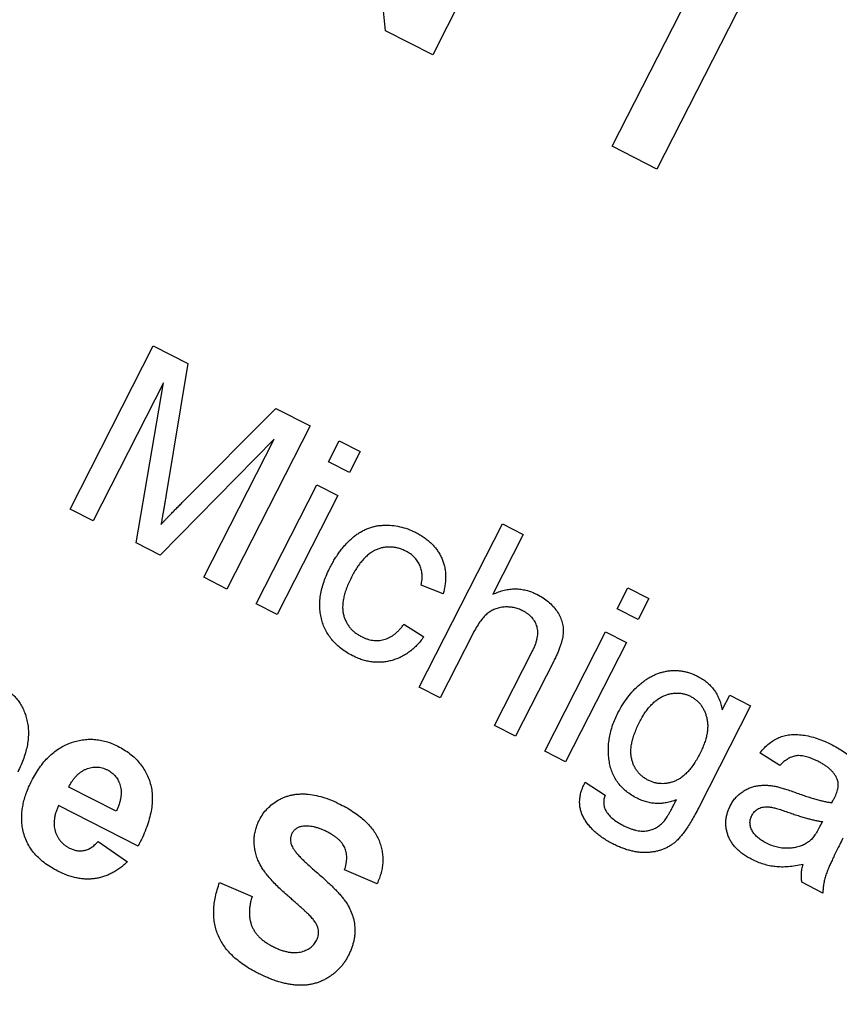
# Model space of a CAD drawing. Header units: inches. Extents: x 0.5 to 16.4, y 0.4 to 10.9.
# Tile 6 of 13: x 4.802 to 5.175, y 5.411 to 5.859. Entities that reach past the tile are written whole.
import ezdxf

# ---------------------------------------------------------------- set-up
doc = ezdxf.new("R2010")
doc.units = ezdxf.units.IN
doc.header["$MEASUREMENT"] = 0
doc.layers.add('OBJECT', color=1, linetype='Continuous')

msp = doc.modelspace()

# ---------------------------------------------------------------- linework, layer by layer
at = {"layer": 'OBJECT', "linetype": 'Continuous', "lineweight": 25}
for p, q in [((4.96879, 5.85408), (4.95455, 5.99684)), ((5.06375, 5.98727), (4.99027, 5.84313)), ((5.07195, 5.8015), (5.13695, 5.929)), ((5.15728, 5.91864), (5.09228, 5.79113)), ((4.99027, 5.84313), (4.96879, 5.85408)), ((5.09228, 5.79113), (5.07195, 5.8015)), ((4.82519, 5.63646), (4.86303, 5.71071)), ((4.86303, 5.71071), (4.87878, 5.70268)), ((4.87878, 5.70268), (4.86882, 5.64212)), ((4.86768, 5.69395), (4.83566, 5.63113)), ((4.85535, 5.62109), (4.86768, 5.69395)), ((4.87627, 5.63945), (4.91881, 5.68227)), ((4.91881, 5.68227), (4.93442, 5.67431)), ((4.93442, 5.67431), (4.89658, 5.60007)), ((4.91813, 5.66823), (4.86629, 5.61551)), ((4.8861, 5.60541), (4.91813, 5.66823)), ((4.9429, 5.658), (4.94775, 5.66752)), ((4.94775, 5.66752), (4.95727, 5.66267)), ((4.95727, 5.66267), (4.95241, 5.65315)), ((4.95241, 5.65315), (4.9429, 5.658)), ((4.9099, 5.59328), (4.93756, 5.64753)), ((4.93756, 5.64753), (4.94708, 5.64268)), ((4.94708, 5.64268), (4.91942, 5.58843)), ((4.83566, 5.63113), (4.82519, 5.63646)), ((4.98414, 5.55543), (5.02199, 5.62967)), ((5.02199, 5.62967), (5.03151, 5.62482)), ((5.03151, 5.62482), (5.01769, 5.59771)), ((4.86629, 5.61551), (4.85535, 5.62109)), ((4.89658, 5.60007), (4.8861, 5.60541)), ((4.99499, 5.59787), (4.98498, 5.60177)), ((5.07425, 5.59104), (5.0791, 5.60056)), ((5.0791, 5.60056), (5.08862, 5.59571)), ((5.08862, 5.59571), (5.08377, 5.58619)), ((4.91942, 5.58843), (4.9099, 5.59328)), ((5.08377, 5.58619), (5.07425, 5.59104)), ((4.9772, 5.58415), (4.98623, 5.57835)), ((5.0085, 5.57968), (4.99366, 5.55058)), ((5.04125, 5.52632), (5.06891, 5.58057)), ((5.06891, 5.58057), (5.07843, 5.57572)), ((5.07843, 5.57572), (5.05077, 5.52147)), ((5.01841, 5.53796), (5.0356, 5.57168)), ((5.04537, 5.56732), (5.02793, 5.53311)), ((4.99366, 5.55058), (4.98414, 5.55543)), ((5.12203, 5.5451), (5.12543, 5.55176)), ((5.12543, 5.55176), (5.13495, 5.54691)), ((5.13495, 5.54691), (5.11137, 5.50067)), ((5.02793, 5.53311), (5.01841, 5.53796)), ((5.05077, 5.52147), (5.04125, 5.52632)), ((5.14823, 5.51975), (5.1392, 5.52555)), ((4.84623, 5.49896), (4.82459, 5.50999)), ((5.05966, 5.51214), (5.06869, 5.50633)), ((4.85614, 5.48311), (4.81997, 5.50155)), ((5.16762, 5.49428), (5.16617, 5.49153)), ((4.838, 5.48517), (4.85131, 5.47598)), ((4.96495, 5.46602), (4.95018, 5.47235)), ((4.89328, 5.46658), (4.90804, 5.46025)), ((5.16785, 5.46178), (5.15833, 5.46664))]:
    msp.add_line(p, q, dxfattribs=at)
for radius in [1.6245, 1.23, 1.12]:
    msp.add_circle((4.98216, 5.9044), radius, dxfattribs=at)
for points, knots in [([(4.86882, 5.64212), (4.86871, 5.64143), (4.86848, 5.64011), (4.86816, 5.6382), (4.86786, 5.63642), (4.86756, 5.63478), (4.8673, 5.63328), (4.86705, 5.6319), (4.86684, 5.63066), (4.86668, 5.62988), (4.86661, 5.62951)], [0, 0, 0, 0, 0.162526, 0.314315, 0.454978, 0.584519, 0.704567, 0.813495, 0.911681, 1, 1, 1, 1]), ([(4.86661, 5.62951), (4.8669, 5.62981), (4.8675, 5.63045), (4.86846, 5.63144), (4.8695, 5.63255), (4.87067, 5.63373), (4.87193, 5.63502), (4.87327, 5.63642), (4.87475, 5.63789), (4.87575, 5.63892), (4.87627, 5.63945)], [0, 0, 0, 0, 0.089205, 0.189833, 0.299233, 0.419261, 0.549207, 0.689074, 0.839579, 1, 1, 1, 1]), ([(4.94361, 5.61001), (4.94398, 5.61072), (4.94472, 5.61212), (4.94592, 5.61413), (4.94716, 5.61603), (4.94847, 5.61781), (4.94981, 5.61948), (4.95124, 5.62102), (4.95271, 5.62246), (4.95422, 5.62378), (4.95578, 5.62498), (4.9574, 5.62602), (4.95906, 5.62691), (4.96076, 5.62767), (4.96251, 5.62826), (4.96429, 5.6287), (4.96612, 5.62899), (4.96858, 5.62918), (4.97168, 5.62909), (4.97535, 5.62852), (4.97896, 5.62748), (4.98123, 5.62642), (4.98238, 5.62588)], [0, 0, 0, 0, 0.05069, 0.100064, 0.147868, 0.194213, 0.239564, 0.283798, 0.326868, 0.369348, 0.410747, 0.451432, 0.490875, 0.5299, 0.568726, 0.607396, 0.646183, 0.685355, 0.76375, 0.841544, 0.919958, 1, 1, 1, 1]), ([(4.98238, 5.62588), (4.98308, 5.62551), (4.98446, 5.62477), (4.98638, 5.62352), (4.98815, 5.62219), (4.98974, 5.62077), (4.99116, 5.61925), (4.9924, 5.61764), (4.99348, 5.61595), (4.99438, 5.61417), (4.99511, 5.61232), (4.99563, 5.61041), (4.996, 5.60845), (4.99616, 5.60644), (4.99617, 5.60436), (4.99595, 5.60224), (4.99559, 5.60005), (4.99519, 5.59861), (4.99499, 5.59787)], [0, 0, 0, 0, 0.0707943, 0.1389298, 0.2037608, 0.2672468, 0.3282853, 0.388484, 0.447711, 0.5064942, 0.565373, 0.6238493, 0.6824323, 0.7424293, 0.8034999, 0.8668025, 0.9320606, 1, 1, 1, 1]), ([(4.97807, 5.61729), (4.97752, 5.61755), (4.97645, 5.61806), (4.97479, 5.61861), (4.97314, 5.61902), (4.97148, 5.61919), (4.96983, 5.61921), (4.96818, 5.61904), (4.96654, 5.61866), (4.9649, 5.61811), (4.96328, 5.61735), (4.9617, 5.61635), (4.96019, 5.61509), (4.95871, 5.61362), (4.95726, 5.61191), (4.95586, 5.60996), (4.9545, 5.60778), (4.95368, 5.60622), (4.95326, 5.60541)], [0, 0, 0, 0, 0.058407, 0.114122, 0.168129, 0.221319, 0.273983, 0.326987, 0.380581, 0.435847, 0.4927, 0.552462, 0.615019, 0.681542, 0.753079, 0.829996, 0.912188, 1, 1, 1, 1]), ([(4.98498, 5.60177), (4.98515, 5.60264), (4.98546, 5.60429), (4.98549, 5.60674), (4.98512, 5.60902), (4.98437, 5.61111), (4.98326, 5.613), (4.98185, 5.61469), (4.98011, 5.61615), (4.97876, 5.6169), (4.97807, 5.61729)], [0, 0, 0, 0, 0.142716, 0.272954, 0.3965, 0.515511, 0.63267, 0.750593, 0.871256, 1, 1, 1, 1]), ([(4.95377, 5.56972), (4.95288, 5.5702), (4.95116, 5.57114), (4.94876, 5.57277), (4.94662, 5.57458), (4.94474, 5.57653), (4.94309, 5.57865), (4.94173, 5.58093), (4.94058, 5.58336), (4.93971, 5.58594), (4.93911, 5.58865), (4.93884, 5.59146), (4.93884, 5.59435), (4.93918, 5.59733), (4.93982, 5.60039), (4.94078, 5.60354), (4.94203, 5.60677), (4.94308, 5.60891), (4.94361, 5.61001)], [0, 0, 0, 0, 0.06395, 0.125495, 0.184553, 0.242023, 0.298544, 0.354978, 0.411633, 0.469612, 0.528372, 0.587935, 0.649204, 0.712555, 0.778766, 0.848384, 0.922231, 1, 1, 1, 1]), ([(4.95326, 5.60541), (4.95285, 5.60458), (4.95205, 5.60297), (4.95108, 5.60057), (4.95029, 5.59828), (4.94974, 5.59609), (4.94936, 5.59402), (4.94925, 5.59206), (4.94933, 5.5902), (4.94963, 5.58846), (4.95012, 5.58683), (4.95078, 5.58532), (4.95156, 5.58389), (4.95252, 5.58258), (4.95362, 5.58137), (4.95488, 5.58029), (4.95627, 5.57929), (4.95729, 5.57873), (4.9578, 5.57845)], [0, 0, 0, 0, 0.089964, 0.173195, 0.251034, 0.323935, 0.391049, 0.454481, 0.514066, 0.570614, 0.625082, 0.678246, 0.730226, 0.782251, 0.834568, 0.88786, 0.94285, 1, 1, 1, 1]), ([(5.01769, 5.59771), (5.01854, 5.59808), (5.02022, 5.59881), (5.02281, 5.59957), (5.02537, 5.60004), (5.0279, 5.60017), (5.03042, 5.60004), (5.03289, 5.59954), (5.03536, 5.5988), (5.03692, 5.59805), (5.03772, 5.59767)], [0, 0, 0, 0, 0.134397, 0.263908, 0.387737, 0.509356, 0.62946, 0.749915, 0.872958, 1, 1, 1, 1]), ([(5.03772, 5.59767), (5.03866, 5.59716), (5.04048, 5.59617), (5.04292, 5.59434), (5.04505, 5.59236), (5.04679, 5.59015), (5.04817, 5.58783), (5.04912, 5.5854), (5.04965, 5.58291), (5.04971, 5.58077), (5.04957, 5.57902), (5.0493, 5.5776), (5.04895, 5.5761), (5.04848, 5.57451), (5.04786, 5.57284), (5.04715, 5.57107), (5.04631, 5.56922), (5.04569, 5.56796), (5.04537, 5.56732)], [0, 0, 0, 0, 0.088973, 0.172509, 0.252607, 0.33047, 0.405183, 0.47632, 0.546425, 0.616231, 0.653183, 0.692855, 0.735731, 0.781387, 0.830809, 0.883768, 0.939832, 1, 1, 1, 1]), ([(5.03121, 5.5902), (5.03055, 5.5905), (5.02924, 5.5911), (5.02714, 5.59166), (5.02498, 5.59194), (5.02277, 5.59192), (5.0206, 5.59163), (5.01855, 5.59099), (5.01666, 5.59003), (5.01489, 5.58876), (5.01324, 5.58708), (5.01162, 5.58501), (5.01, 5.58252), (5.00902, 5.58066), (5.0085, 5.57968)], [0, 0, 0, 0, 0.076468, 0.15139, 0.228047, 0.305996, 0.383491, 0.458185, 0.531659, 0.606193, 0.687101, 0.778708, 0.883171, 1, 1, 1, 1]), ([(5.0356, 5.57168), (5.03587, 5.57223), (5.03639, 5.57329), (5.03703, 5.57488), (5.03753, 5.5764), (5.03788, 5.57785), (5.03809, 5.57924), (5.03811, 5.58056), (5.03802, 5.5818), (5.03777, 5.58299), (5.03738, 5.5841), (5.03688, 5.58516), (5.03623, 5.58614), (5.03547, 5.58708), (5.03459, 5.58796), (5.03358, 5.58877), (5.03245, 5.58954), (5.03163, 5.58997), (5.03121, 5.5902)], [0, 0, 0, 0, 0.084279, 0.162703, 0.235608, 0.304154, 0.368095, 0.428387, 0.485135, 0.540157, 0.594324, 0.647326, 0.701189, 0.755702, 0.812862, 0.872345, 0.934093, 1, 1, 1, 1]), ([(4.9578, 5.57845), (4.95823, 5.57824), (4.95907, 5.57783), (4.96037, 5.57737), (4.96166, 5.577), (4.96295, 5.57676), (4.96422, 5.57666), (4.9655, 5.57666), (4.96677, 5.57678), (4.96803, 5.57705), (4.96929, 5.57742), (4.9705, 5.57798), (4.97169, 5.57865), (4.97286, 5.57947), (4.974, 5.58042), (4.9751, 5.58154), (4.9762, 5.58277), (4.97686, 5.58368), (4.9772, 5.58415)], [0, 0, 0, 0, 0.063436, 0.125047, 0.185165, 0.242744, 0.299945, 0.356986, 0.413675, 0.470983, 0.529005, 0.58841, 0.649227, 0.712623, 0.77912, 0.848934, 0.922015, 1, 1, 1, 1]), ([(4.98623, 5.57835), (4.98571, 5.57766), (4.98469, 5.57629), (4.983, 5.57443), (4.98124, 5.57276), (4.9794, 5.5713), (4.97749, 5.57003), (4.97549, 5.56896), (4.97341, 5.5681), (4.97127, 5.56744), (4.96908, 5.567), (4.96689, 5.56674), (4.96469, 5.56672), (4.9625, 5.56689), (4.96031, 5.56728), (4.95811, 5.56787), (4.95592, 5.56869), (4.95449, 5.56937), (4.95377, 5.56972)], [0, 0, 0, 0, 0.070393, 0.138268, 0.204039, 0.267151, 0.3295, 0.390196, 0.450797, 0.511856, 0.572004, 0.631682, 0.690926, 0.750109, 0.810163, 0.871602, 0.93485, 1, 1, 1, 1]), ([(5.07456, 5.54372), (5.07523, 5.54497), (5.07656, 5.54744), (5.07895, 5.55082), (5.08155, 5.55392), (5.08395, 5.55622), (5.08596, 5.55787), (5.0875, 5.55898), (5.08907, 5.55993), (5.09067, 5.56078), (5.09228, 5.56149), (5.09393, 5.56206), (5.09561, 5.5625), (5.0973, 5.56283), (5.09902, 5.56299), (5.10074, 5.56305), (5.10245, 5.56294), (5.10417, 5.5627), (5.10588, 5.56232), (5.10759, 5.5618), (5.10929, 5.56114), (5.1104, 5.5606), (5.11097, 5.56033)], [0, 0, 0, 0, 0.094874, 0.186815, 0.276165, 0.364682, 0.408123, 0.450019, 0.491076, 0.531089, 0.57045, 0.609095, 0.647527, 0.685964, 0.724423, 0.762513, 0.800633, 0.83919, 0.877957, 0.91762, 0.958342, 1, 1, 1, 1]), ([(5.11097, 5.56033), (5.11169, 5.55993), (5.11313, 5.55915), (5.11508, 5.55769), (5.1168, 5.55606), (5.11831, 5.55423), (5.1196, 5.55223), (5.12064, 5.55002), (5.12149, 5.54764), (5.12185, 5.54596), (5.12203, 5.5451)], [0, 0, 0, 0, 0.127411, 0.251224, 0.371451, 0.491533, 0.613231, 0.736879, 0.86552, 1, 1, 1, 1]), ([(4.79427, 5.55542), (4.79499, 5.55503), (4.7964, 5.55425), (4.79832, 5.55283), (4.80006, 5.55123), (4.8016, 5.54943), (4.80291, 5.54743), (4.80403, 5.54526), (4.80494, 5.5429), (4.80564, 5.54038), (4.80614, 5.53772), (4.80628, 5.53496), (4.80621, 5.53212), (4.80579, 5.52921), (4.80513, 5.5262), (4.80414, 5.52313), (4.80292, 5.51996), (4.80189, 5.51788), (4.80137, 5.51681)], [0, 0, 0, 0, 0.055567, 0.109859, 0.163156, 0.216652, 0.270766, 0.326032, 0.383091, 0.443064, 0.50463, 0.567328, 0.631589, 0.698413, 0.76828, 0.841502, 0.918642, 1, 1, 1, 1]), ([(5.08441, 5.53952), (5.0848, 5.54027), (5.08556, 5.54171), (5.08683, 5.54371), (5.08815, 5.54553), (5.0895, 5.54714), (5.09091, 5.54854), (5.09238, 5.54973), (5.0939, 5.55073), (5.09548, 5.5515), (5.09707, 5.55207), (5.09863, 5.55251), (5.10019, 5.55273), (5.10172, 5.5528), (5.10323, 5.55267), (5.10471, 5.55239), (5.10617, 5.55193), (5.10711, 5.55149), (5.10758, 5.55127)], [0, 0, 0, 0, 0.086579, 0.16774, 0.24435, 0.316783, 0.384391, 0.449048, 0.511184, 0.571367, 0.629359, 0.684957, 0.738395, 0.791005, 0.842415, 0.893748, 0.946046, 1, 1, 1, 1]), ([(5.10758, 5.55127), (5.10804, 5.55101), (5.10896, 5.55051), (5.11022, 5.54958), (5.11135, 5.54853), (5.11236, 5.54736), (5.11321, 5.54605), (5.11395, 5.54464), (5.11454, 5.54309), (5.11503, 5.54144), (5.11536, 5.53968), (5.11547, 5.53783), (5.11536, 5.53591), (5.11508, 5.5339), (5.11456, 5.53182), (5.11387, 5.52965), (5.11298, 5.52741), (5.11224, 5.52592), (5.11186, 5.52516)], [0, 0, 0, 0, 0.053542, 0.106006, 0.157494, 0.209231, 0.261659, 0.314916, 0.370724, 0.42885, 0.489075, 0.551142, 0.615888, 0.683701, 0.756052, 0.83248, 0.913296, 1, 1, 1, 1]), ([(5.08327, 5.5049), (5.0824, 5.50536), (5.08071, 5.50627), (5.07844, 5.50794), (5.07642, 5.50974), (5.07469, 5.51175), (5.07323, 5.51391), (5.07208, 5.51626), (5.0712, 5.51878), (5.07062, 5.52145), (5.07029, 5.5242), (5.07018, 5.52698), (5.0703, 5.52977), (5.07071, 5.53256), (5.07129, 5.53536), (5.07215, 5.53816), (5.07321, 5.54097), (5.07411, 5.5428), (5.07456, 5.54372)], [0, 0, 0, 0, 0.065869, 0.128688, 0.189089, 0.247616, 0.305863, 0.364112, 0.423081, 0.484689, 0.546906, 0.609002, 0.671411, 0.734313, 0.798157, 0.863499, 0.930798, 1, 1, 1, 1]), ([(5.0883, 5.51313), (5.08783, 5.51338), (5.08689, 5.5139), (5.08561, 5.51484), (5.08446, 5.51587), (5.08346, 5.51704), (5.08258, 5.51831), (5.08185, 5.5197), (5.08125, 5.5212), (5.08079, 5.5228), (5.0805, 5.52452), (5.08044, 5.52636), (5.08057, 5.5283), (5.08093, 5.53035), (5.08147, 5.5325), (5.08227, 5.53475), (5.08322, 5.53712), (5.08401, 5.53871), (5.08441, 5.53952)], [0, 0, 0, 0, 0.053891, 0.106705, 0.157849, 0.208129, 0.259273, 0.311454, 0.364536, 0.419889, 0.477816, 0.538174, 0.602795, 0.671409, 0.744769, 0.823784, 0.90898, 1, 1, 1, 1]), ([(5.1392, 5.52555), (5.13987, 5.52634), (5.14117, 5.52785), (5.14333, 5.52978), (5.14554, 5.53134), (5.14783, 5.53258), (5.15028, 5.5334), (5.15292, 5.53388), (5.15576, 5.53395), (5.15879, 5.5337), (5.16197, 5.53309), (5.16527, 5.53213), (5.16865, 5.53084), (5.17088, 5.52976), (5.17203, 5.5292)], [0, 0, 0, 0, 0.085104, 0.164331, 0.238077, 0.308278, 0.378099, 0.450841, 0.528541, 0.611943, 0.701454, 0.795479, 0.894775, 1, 1, 1, 1]), ([(4.80767, 5.51271), (4.80824, 5.51379), (4.80935, 5.51588), (4.81128, 5.51877), (4.81327, 5.52142), (4.81544, 5.52373), (4.81771, 5.52578), (4.82013, 5.52749), (4.82266, 5.52896), (4.82532, 5.53008), (4.82804, 5.53093), (4.83076, 5.5315), (4.83348, 5.53175), (4.8362, 5.53173), (4.83891, 5.53137), (4.84162, 5.53075), (4.84433, 5.52983), (4.84607, 5.52899), (4.84695, 5.52857)], [0, 0, 0, 0, 0.076385, 0.149324, 0.218424, 0.284712, 0.34825, 0.410591, 0.471299, 0.531967, 0.591651, 0.649954, 0.706789, 0.763485, 0.820424, 0.878521, 0.9383, 1, 1, 1, 1]), ([(4.84695, 5.52857), (4.84792, 5.52805), (4.84981, 5.52703), (4.85241, 5.52523), (4.85473, 5.52327), (4.85675, 5.52112), (4.8585, 5.51883), (4.85995, 5.51635), (4.86111, 5.5137), (4.86197, 5.51089), (4.86253, 5.50792), (4.86271, 5.5048), (4.86252, 5.50153), (4.86198, 5.49812), (4.86105, 5.49456), (4.85977, 5.49085), (4.85815, 5.48699), (4.85682, 5.48443), (4.85614, 5.48311)], [0, 0, 0, 0, 0.062184, 0.121687, 0.178755, 0.234022, 0.288331, 0.342225, 0.39646, 0.451776, 0.508677, 0.567205, 0.628626, 0.693655, 0.762827, 0.836735, 0.915787, 1, 1, 1, 1]), ([(5.17203, 5.5292), (5.17313, 5.52862), (5.17523, 5.5275), (5.17809, 5.52568), (5.18053, 5.52381), (5.18252, 5.5219), (5.18413, 5.51998), (5.18542, 5.51812), (5.18635, 5.51629), (5.18695, 5.51448), (5.18723, 5.51264), (5.18726, 5.51075), (5.18707, 5.50878), (5.18677, 5.50746), (5.18661, 5.50678)], [0, 0, 0, 0, 0.1277015, 0.2433675, 0.3471886, 0.4412827, 0.5260555, 0.6028203, 0.6721135, 0.7357752, 0.7977781, 0.8617654, 0.9285338, 1, 1, 1, 1]), ([(5.11186, 5.52516), (5.11145, 5.52437), (5.11065, 5.52284), (5.10932, 5.52072), (5.10796, 5.51882), (5.10657, 5.51714), (5.10512, 5.51569), (5.10364, 5.51446), (5.10211, 5.51345), (5.10053, 5.5127), (5.09895, 5.51214), (5.09739, 5.51173), (5.09584, 5.51153), (5.09429, 5.51151), (5.09277, 5.51165), (5.09125, 5.51194), (5.08976, 5.51244), (5.08879, 5.5129), (5.0883, 5.51313)], [0, 0, 0, 0, 0.089653, 0.173434, 0.251626, 0.324597, 0.392973, 0.4577, 0.518425, 0.576794, 0.633062, 0.686653, 0.739015, 0.790385, 0.841666, 0.892911, 0.945592, 1, 1, 1, 1]), ([(5.16595, 5.52151), (5.16546, 5.52176), (5.1645, 5.52223), (5.16307, 5.52285), (5.16171, 5.52336), (5.16042, 5.52375), (5.15921, 5.52404), (5.15806, 5.52423), (5.15698, 5.5243), (5.15562, 5.52423), (5.15394, 5.52386), (5.15199, 5.52291), (5.15002, 5.52156), (5.14885, 5.52038), (5.14823, 5.51975)], [0, 0, 0, 0, 0.085183, 0.163702, 0.238284, 0.306613, 0.370646, 0.428821, 0.484512, 0.53564, 0.637269, 0.745279, 0.865314, 1, 1, 1, 1]), ([(4.83259, 5.51818), (4.833, 5.51833), (4.8338, 5.51863), (4.83503, 5.51892), (4.83625, 5.51909), (4.83747, 5.51911), (4.83868, 5.51898), (4.83988, 5.51873), (4.84109, 5.51832), (4.84186, 5.51796), (4.84226, 5.51777)], [0, 0, 0, 0, 0.1299254, 0.2554615, 0.379151, 0.5001849, 0.6202121, 0.7429622, 0.8695604, 1, 1, 1, 1]), ([(5.17438, 5.5136), (5.17421, 5.51397), (5.17387, 5.51475), (5.17315, 5.51582), (5.17233, 5.51689), (5.17134, 5.5179), (5.1702, 5.51886), (5.16892, 5.5198), (5.1675, 5.52069), (5.16648, 5.52123), (5.16595, 5.52151)], [0, 0, 0, 0, 0.10497, 0.21464, 0.328561, 0.446665, 0.573274, 0.706537, 0.848573, 1, 1, 1, 1]), ([(4.82459, 5.50999), (4.82485, 5.51049), (4.82537, 5.51145), (4.82623, 5.5128), (4.82713, 5.51404), (4.82812, 5.51512), (4.82914, 5.51611), (4.83024, 5.51693), (4.83138, 5.51763), (4.83219, 5.518), (4.83259, 5.51818)], [0, 0, 0, 0, 0.144143, 0.28027, 0.410428, 0.536044, 0.655609, 0.773001, 0.887016, 1, 1, 1, 1]), ([(4.84226, 5.51777), (4.84261, 5.51757), (4.84331, 5.51718), (4.84429, 5.5165), (4.84516, 5.51571), (4.84594, 5.51485), (4.84662, 5.5139), (4.84718, 5.51285), (4.8477, 5.51173), (4.84806, 5.51052), (4.84835, 5.50926), (4.84848, 5.50793), (4.84844, 5.50655), (4.8483, 5.50512), (4.84799, 5.50365), (4.84755, 5.50212), (4.84695, 5.50054), (4.84647, 5.4995), (4.84623, 5.49896)], [0, 0, 0, 0, 0.056682, 0.111505, 0.166041, 0.220035, 0.273441, 0.328706, 0.385494, 0.444157, 0.504217, 0.56594, 0.629742, 0.696261, 0.765485, 0.839688, 0.917686, 1, 1, 1, 1]), ([(4.80356, 5.49148), (4.80345, 5.49232), (4.80322, 5.49401), (4.80318, 5.49659), (4.80336, 5.4992), (4.80378, 5.50184), (4.80438, 5.50452), (4.80525, 5.50724), (4.80635, 5.50998), (4.80723, 5.51179), (4.80767, 5.51271)], [0, 0, 0, 0, 0.115599, 0.232782, 0.350811, 0.472291, 0.596763, 0.726067, 0.860235, 1, 1, 1, 1]), ([(5.07225, 5.48413), (5.07147, 5.48454), (5.06994, 5.48534), (5.06781, 5.48671), (5.06584, 5.4881), (5.06408, 5.48962), (5.06248, 5.49117), (5.06106, 5.49281), (5.05987, 5.49454), (5.05881, 5.49631), (5.058, 5.49816), (5.05744, 5.50005), (5.05715, 5.50199), (5.05713, 5.50396), (5.05735, 5.50597), (5.05786, 5.50801), (5.05862, 5.51009), (5.0593, 5.51144), (5.05966, 5.51214)], [0, 0, 0, 0, 0.075524, 0.147989, 0.217125, 0.282957, 0.347039, 0.408535, 0.468604, 0.52772, 0.585111, 0.641564, 0.696724, 0.752942, 0.810101, 0.870022, 0.933086, 1, 1, 1, 1]), ([(5.12568, 5.5014), (5.12603, 5.50203), (5.12671, 5.50329), (5.128, 5.50497), (5.12944, 5.50647), (5.13105, 5.50774), (5.13277, 5.50881), (5.13456, 5.50965), (5.13639, 5.51028), (5.13829, 5.51065), (5.14022, 5.51082), (5.14218, 5.51085), (5.14416, 5.5107), (5.14548, 5.51047), (5.14614, 5.51036)], [0, 0, 0, 0, 0.090097, 0.177251, 0.262629, 0.347796, 0.431944, 0.513339, 0.593599, 0.672931, 0.753185, 0.833668, 0.916182, 1, 1, 1, 1]), ([(5.14614, 5.51036), (5.14669, 5.51024), (5.14791, 5.50997), (5.14987, 5.50937), (5.15217, 5.50864), (5.15379, 5.50805), (5.15466, 5.50774)], [0, 0, 0, 0, 0.1888118, 0.4192996, 0.6884946, 1, 1, 1, 1]), ([(5.17312, 5.50506), (5.17332, 5.50548), (5.17371, 5.50629), (5.1742, 5.50749), (5.17455, 5.50865), (5.17478, 5.50976), (5.17489, 5.5108), (5.17483, 5.51179), (5.1747, 5.51273), (5.17449, 5.51331), (5.17438, 5.5136)], [0, 0, 0, 0, 0.1576937, 0.3027499, 0.4381682, 0.5647048, 0.6817627, 0.7918314, 0.8965244, 1, 1, 1, 1]), ([(4.9114, 5.49506), (4.9119, 5.49597), (4.91291, 5.49777), (4.91492, 5.50015), (4.91723, 5.50225), (4.91942, 5.50374), (4.92131, 5.50474), (4.9228, 5.5054), (4.92433, 5.50594), (4.92592, 5.50633), (4.92755, 5.50665), (4.92924, 5.50681), (4.93097, 5.50689), (4.93338, 5.5068), (4.9365, 5.50639), (4.94034, 5.50543), (4.94433, 5.504), (4.94695, 5.50274), (4.94831, 5.50208)], [0, 0, 0, 0, 0.073758, 0.146314, 0.219931, 0.295355, 0.333985, 0.372228, 0.410559, 0.449522, 0.48845, 0.5285, 0.569766, 0.611707, 0.699547, 0.793005, 0.892708, 1, 1, 1, 1]), ([(5.06869, 5.50633), (5.0685, 5.5057), (5.06814, 5.5045), (5.06805, 5.50268), (5.06826, 5.50096), (5.06873, 5.49995), (5.06897, 5.49945)], [0, 0, 0, 0, 0.277674, 0.529716, 0.766261, 1, 1, 1, 1]), ([(5.15466, 5.50774), (5.15558, 5.50742), (5.15735, 5.50679), (5.15992, 5.5059), (5.16234, 5.50514), (5.16459, 5.50448), (5.16666, 5.5039), (5.16856, 5.50346), (5.17031, 5.5031), (5.17142, 5.50294), (5.17195, 5.50287)], [0, 0, 0, 0, 0.1619611, 0.3128901, 0.4540141, 0.5843348, 0.7037295, 0.8126688, 0.9110789, 1, 1, 1, 1]), ([(4.81997, 5.50155), (4.81973, 5.50103), (4.81927, 5.50001), (4.8187, 5.49847), (4.81831, 5.49695), (4.81805, 5.49548), (4.81791, 5.49405), (4.81794, 5.49265), (4.8181, 5.49128), (4.81842, 5.48996), (4.81887, 5.48871), (4.81941, 5.48753), (4.82005, 5.48641), (4.82084, 5.48541), (4.8217, 5.48447), (4.82269, 5.48364), (4.82377, 5.48287), (4.82456, 5.48244), (4.82496, 5.48222)], [0, 0, 0, 0, 0.0769848, 0.149914, 0.2201641, 0.2864885, 0.3507796, 0.4125353, 0.4737932, 0.5346544, 0.5942959, 0.6522135, 0.7089265, 0.7659968, 0.8224146, 0.8799657, 0.9387421, 1, 1, 1, 1]), ([(4.94831, 5.50208), (4.9494, 5.50151), (4.95153, 5.50039), (4.95449, 5.49851), (4.95716, 5.49658), (4.95951, 5.49457), (4.96155, 5.49245), (4.9633, 5.49028), (4.96474, 5.48802), (4.96586, 5.48568), (4.9667, 5.4833), (4.96726, 5.48088), (4.96755, 5.47844), (4.96759, 5.47598), (4.96734, 5.4735), (4.96681, 5.47101), (4.96602, 5.46849), (4.96531, 5.46686), (4.96495, 5.46602)], [0, 0, 0, 0, 0.08282, 0.161084, 0.23435, 0.303453, 0.368554, 0.430806, 0.490159, 0.547891, 0.604075, 0.659129, 0.713948, 0.768331, 0.823595, 0.880408, 0.93902, 1, 1, 1, 1]), ([(5.10117, 5.50417), (5.1004, 5.50389), (5.09891, 5.50334), (5.09662, 5.5028), (5.09435, 5.50249), (5.09209, 5.50246), (5.08984, 5.50268), (5.08762, 5.50316), (5.08541, 5.50388), (5.08399, 5.50456), (5.08327, 5.5049)], [0, 0, 0, 0, 0.13145, 0.258182, 0.380811, 0.502297, 0.623433, 0.745773, 0.870824, 1, 1, 1, 1]), ([(5.0952, 5.49406), (5.09538, 5.49426), (5.09578, 5.49472), (5.09635, 5.49554), (5.09701, 5.49653), (5.09771, 5.49771), (5.0985, 5.49906), (5.09934, 5.5006), (5.10023, 5.50233), (5.10084, 5.50354), (5.10117, 5.50417)], [0, 0, 0, 0, 0.069872, 0.154554, 0.254522, 0.371181, 0.504744, 0.653787, 0.818383, 1, 1, 1, 1]), ([(5.13563, 5.47701), (5.13494, 5.47738), (5.13361, 5.4781), (5.13174, 5.47929), (5.13008, 5.48056), (5.12861, 5.48192), (5.1273, 5.48332), (5.12622, 5.48482), (5.12532, 5.48638), (5.12464, 5.48801), (5.12414, 5.48968), (5.1238, 5.49135), (5.12366, 5.49303), (5.12368, 5.49471), (5.1239, 5.49639), (5.12431, 5.49807), (5.1249, 5.49976), (5.12542, 5.50084), (5.12568, 5.5014)], [0, 0, 0, 0, 0.078668, 0.152594, 0.222863, 0.289895, 0.354043, 0.415825, 0.476257, 0.535647, 0.59403, 0.651213, 0.707464, 0.763721, 0.820383, 0.878679, 0.938165, 1, 1, 1, 1]), ([(5.13548, 5.49708), (5.13566, 5.49741), (5.13602, 5.49806), (5.13677, 5.49888), (5.1376, 5.49962), (5.13859, 5.5002), (5.13966, 5.50066), (5.14083, 5.50092), (5.14206, 5.50106), (5.14343, 5.50098), (5.14501, 5.50069), (5.14693, 5.50021), (5.14924, 5.49952), (5.1509, 5.49893), (5.15179, 5.49862)], [0, 0, 0, 0, 0.061868, 0.122617, 0.183323, 0.246184, 0.310208, 0.37553, 0.443473, 0.515187, 0.601103, 0.70988, 0.842815, 1, 1, 1, 1]), ([(5.17195, 5.50287), (5.17208, 5.50313), (5.17234, 5.5036), (5.17267, 5.50423), (5.17294, 5.50469), (5.17307, 5.50495), (5.17312, 5.50506)], [0, 0, 0, 0, 0.35568, 0.644278, 0.859095, 1, 1, 1, 1]), ([(5.06897, 5.49945), (5.06938, 5.4988), (5.07023, 5.49745), (5.07202, 5.49567), (5.07423, 5.49402), (5.07592, 5.49309), (5.07681, 5.4926)], [0, 0, 0, 0, 0.217924, 0.453424, 0.711804, 1, 1, 1, 1]), ([(5.11137, 5.50067), (5.11085, 5.49967), (5.10985, 5.49775), (5.10832, 5.49503), (5.10682, 5.49257), (5.10536, 5.49037), (5.10391, 5.48846), (5.10253, 5.48679), (5.10118, 5.4854), (5.09982, 5.48427), (5.09845, 5.48333), (5.09705, 5.48254), (5.09561, 5.48184), (5.09409, 5.48128), (5.09252, 5.48082), (5.09088, 5.4805), (5.08919, 5.48027), (5.08744, 5.48017), (5.08566, 5.48017), (5.08383, 5.48034), (5.08198, 5.48063), (5.08009, 5.48107), (5.07817, 5.48163), (5.07622, 5.48233), (5.07423, 5.48315), (5.07292, 5.4838), (5.07225, 5.48413)], [0, 0, 0, 0, 0.068416, 0.131802, 0.190217, 0.243774, 0.292269, 0.336055, 0.37547, 0.41051, 0.443241, 0.476022, 0.508399, 0.540998, 0.574305, 0.608048, 0.642617, 0.677989, 0.714337, 0.751252, 0.789377, 0.828474, 0.869124, 0.911129, 0.954609, 1, 1, 1, 1]), ([(5.14216, 5.48447), (5.14138, 5.4849), (5.13989, 5.48572), (5.13796, 5.48717), (5.13647, 5.48876), (5.13542, 5.49043), (5.13482, 5.49216), (5.13462, 5.49386), (5.13479, 5.49554), (5.13525, 5.49656), (5.13548, 5.49708)], [0, 0, 0, 0, 0.168491, 0.318305, 0.451855, 0.574251, 0.687317, 0.791356, 0.893842, 1, 1, 1, 1]), ([(5.15179, 5.49862), (5.15261, 5.49833), (5.15421, 5.49776), (5.15654, 5.49699), (5.15873, 5.49629), (5.16078, 5.49572), (5.16269, 5.49521), (5.16446, 5.49483), (5.16608, 5.49448), (5.16713, 5.49434), (5.16762, 5.49428)], [0, 0, 0, 0, 0.158781, 0.308662, 0.447679, 0.578077, 0.697543, 0.807598, 0.908831, 1, 1, 1, 1]), ([(4.91071, 5.47677), (4.91042, 5.47756), (4.90987, 5.4791), (4.9093, 5.48147), (4.909, 5.48381), (4.90895, 5.48612), (4.90918, 5.48841), (4.90966, 5.49067), (4.91037, 5.49291), (4.91105, 5.49434), (4.9114, 5.49506)], [0, 0, 0, 0, 0.133054, 0.260864, 0.384835, 0.506941, 0.627504, 0.749214, 0.872651, 1, 1, 1, 1]), ([(4.93082, 5.4921), (4.93031, 5.49199), (4.92933, 5.49179), (4.92802, 5.49108), (4.92694, 5.49006), (4.92644, 5.48922), (4.92618, 5.48878)], [0, 0, 0, 0, 0.259464, 0.502502, 0.744885, 1, 1, 1, 1]), ([(4.94218, 5.48962), (4.94166, 5.48987), (4.94063, 5.49037), (4.9391, 5.49101), (4.93761, 5.4915), (4.93616, 5.49189), (4.93476, 5.49213), (4.9334, 5.49225), (4.93209, 5.49224), (4.93124, 5.49214), (4.93082, 5.4921)], [0, 0, 0, 0, 0.148335, 0.288592, 0.421401, 0.547152, 0.666859, 0.782766, 0.892668, 1, 1, 1, 1]), ([(5.07681, 5.4926), (5.07731, 5.49235), (5.07828, 5.49186), (5.07975, 5.49128), (5.08115, 5.49075), (5.08251, 5.49039), (5.08382, 5.4901), (5.08508, 5.48998), (5.08629, 5.48991), (5.08781, 5.49004), (5.08963, 5.49043), (5.09169, 5.49125), (5.09357, 5.49248), (5.09465, 5.49352), (5.0952, 5.49406)], [0, 0, 0, 0, 0.083419, 0.162931, 0.236897, 0.307558, 0.374123, 0.437476, 0.497182, 0.554827, 0.665676, 0.775048, 0.884911, 1, 1, 1, 1]), ([(4.81965, 5.47174), (4.81853, 5.47234), (4.81636, 5.47352), (4.8134, 5.47557), (4.81081, 5.47779), (4.80859, 5.48017), (4.80675, 5.48275), (4.80528, 5.4855), (4.80418, 5.48842), (4.80377, 5.49045), (4.80356, 5.49148)], [0, 0, 0, 0, 0.143868, 0.279381, 0.407202, 0.529461, 0.648166, 0.764985, 0.881431, 1, 1, 1, 1]), ([(4.92618, 5.48878), (4.92599, 5.48835), (4.92561, 5.4875), (4.92547, 5.48609), (4.9256, 5.48464), (4.92595, 5.48372), (4.92613, 5.48324)], [0, 0, 0, 0, 0.246345, 0.485261, 0.731951, 1, 1, 1, 1]), ([(4.95018, 5.47235), (4.95033, 5.47284), (4.95061, 5.47379), (4.9509, 5.47522), (4.9511, 5.47657), (4.95118, 5.47787), (4.95111, 5.4791), (4.95094, 5.48028), (4.95066, 5.48139), (4.95024, 5.48244), (4.94972, 5.48345), (4.94903, 5.48441), (4.94824, 5.48537), (4.94729, 5.48627), (4.9462, 5.48716), (4.94499, 5.48802), (4.94363, 5.48884), (4.94268, 5.48935), (4.94218, 5.48962)], [0, 0, 0, 0, 0.0719417, 0.1402068, 0.2049047, 0.2649124, 0.3228575, 0.3785314, 0.4318433, 0.4840489, 0.5368978, 0.5919502, 0.6498953, 0.7113846, 0.7771889, 0.8469145, 0.9207984, 1, 1, 1, 1]), ([(5.16617, 5.49153), (5.16576, 5.49076), (5.16499, 5.48931), (5.16367, 5.48742), (5.16239, 5.48584), (5.16138, 5.48508), (5.16092, 5.48473)], [0, 0, 0, 0, 0.302361, 0.566369, 0.798345, 1, 1, 1, 1]), ([(4.82496, 5.48222), (4.82551, 5.48197), (4.82658, 5.48148), (4.82826, 5.48104), (4.82993, 5.48091), (4.83158, 5.48108), (4.83324, 5.48157), (4.83486, 5.48245), (4.83649, 5.48364), (4.83748, 5.48464), (4.838, 5.48517)], [0, 0, 0, 0, 0.125554, 0.243179, 0.356466, 0.46863, 0.584816, 0.71008, 0.847766, 1, 1, 1, 1]), ([(4.92613, 5.48324), (4.9263, 5.4829), (4.92667, 5.48215), (4.92748, 5.48102), (4.92849, 5.47973), (4.92977, 5.47832), (4.93129, 5.47679), (4.93305, 5.4751), (4.93505, 5.47328), (4.93725, 5.47138), (4.93949, 5.46947), (4.94159, 5.46757), (4.94353, 5.46577), (4.94527, 5.46403), (4.94685, 5.4624), (4.94823, 5.46084), (4.94946, 5.45938), (4.95083, 5.45755), (4.95227, 5.45526), (4.95353, 5.45238), (4.95443, 5.44939), (4.9548, 5.44682), (4.95489, 5.44473), (4.95482, 5.44313), (4.95464, 5.44151), (4.95432, 5.43986), (4.95385, 5.4382), (4.9533, 5.4365), (4.95259, 5.43479), (4.95203, 5.43365), (4.95175, 5.43308)], [0, 0, 0, 0, 0.0182813, 0.0408511, 0.0674199, 0.0982357, 0.1333897, 0.1727609, 0.2168975, 0.2652318, 0.3143558, 0.3603952, 0.4033003, 0.4431725, 0.4802165, 0.5139523, 0.5449263, 0.5730582, 0.6253711, 0.6760596, 0.7261176, 0.7766747, 0.8021675, 0.8281304, 0.85447, 0.8818443, 0.909815, 0.9386132, 0.9688084, 1, 1, 1, 1]), ([(5.16092, 5.48473), (5.16031, 5.48436), (5.15907, 5.4836), (5.15698, 5.48284), (5.15471, 5.48232), (5.15228, 5.48208), (5.14975, 5.48212), (5.14719, 5.48256), (5.14462, 5.4833), (5.14299, 5.48407), (5.14216, 5.48447)], [0, 0, 0, 0, 0.109225, 0.220624, 0.338351, 0.463868, 0.593214, 0.724484, 0.859447, 1, 1, 1, 1]), ([(5.177, 5.4868), (5.17651, 5.48582), (5.17558, 5.48396), (5.17423, 5.48131), (5.17305, 5.4789), (5.17205, 5.47672), (5.17116, 5.4748), (5.17041, 5.47313), (5.16983, 5.47171), (5.16926, 5.47015), (5.16872, 5.46834), (5.16827, 5.46619), (5.16795, 5.464), (5.16788, 5.46252), (5.16785, 5.46178)], [0, 0, 0, 0, 0.121729, 0.23228, 0.332288, 0.421154, 0.500089, 0.567887, 0.625241, 0.671538, 0.75364, 0.835292, 0.91739, 1, 1, 1, 1]), ([(4.85131, 5.47598), (4.85075, 5.47546), (4.84964, 5.47443), (4.84788, 5.47305), (4.84609, 5.47185), (4.84425, 5.4708), (4.84239, 5.46991), (4.84046, 5.46923), (4.83852, 5.46867), (4.83653, 5.46832), (4.83451, 5.46812), (4.83245, 5.46809), (4.83038, 5.46828), (4.82828, 5.46862), (4.82615, 5.46912), (4.82399, 5.46981), (4.82181, 5.47067), (4.82038, 5.47138), (4.81965, 5.47174)], [0, 0, 0, 0, 0.0669483, 0.1316346, 0.1944022, 0.2553586, 0.315526, 0.374568, 0.4332801, 0.4917915, 0.5504716, 0.610148, 0.670421, 0.732099, 0.7955232, 0.860926, 0.9291403, 1, 1, 1, 1]), ([(4.92396, 5.46083), (4.92311, 5.46157), (4.92147, 5.463), (4.91922, 5.4652), (4.91717, 5.46729), (4.9154, 5.46933), (4.91384, 5.47127), (4.91256, 5.47316), (4.9115, 5.47496), (4.91097, 5.47618), (4.91071, 5.47677)], [0, 0, 0, 0, 0.161735, 0.312041, 0.452204, 0.58122, 0.699855, 0.809224, 0.908455, 1, 1, 1, 1]), ([(5.15887, 5.47475), (5.1577, 5.47452), (5.15545, 5.47408), (5.15216, 5.47369), (5.1491, 5.47356), (5.14624, 5.47372), (5.14351, 5.47416), (5.14084, 5.47485), (5.13819, 5.47577), (5.13649, 5.47659), (5.13563, 5.47701)], [0, 0, 0, 0, 0.149631, 0.288282, 0.415682, 0.534026, 0.647897, 0.762563, 0.879642, 1, 1, 1, 1]), ([(5.15833, 5.46664), (5.15823, 5.4673), (5.15802, 5.46863), (5.15806, 5.47067), (5.15829, 5.47273), (5.15868, 5.47407), (5.15887, 5.47475)], [0, 0, 0, 0, 0.2457079, 0.4910458, 0.7417106, 1, 1, 1, 1]), ([(4.91061, 5.42537), (4.90949, 5.42596), (4.9073, 5.42712), (4.90427, 5.42907), (4.90152, 5.4311), (4.89908, 5.43324), (4.89695, 5.43548), (4.89513, 5.43783), (4.89364, 5.44029), (4.89243, 5.44285), (4.89153, 5.44551), (4.89091, 5.44826), (4.89059, 5.4511), (4.89057, 5.45403), (4.89082, 5.45705), (4.89133, 5.46017), (4.89216, 5.46337), (4.8929, 5.46549), (4.89328, 5.46658)], [0, 0, 0, 0, 0.076122, 0.148212, 0.216241, 0.280668, 0.34231, 0.401421, 0.458656, 0.514793, 0.570722, 0.626653, 0.683482, 0.741844, 0.802144, 0.865151, 0.930811, 1, 1, 1, 1]), ([(4.93437, 5.45146), (4.93415, 5.45168), (4.93368, 5.45217), (4.93283, 5.45294), (4.93183, 5.45389), (4.93063, 5.45499), (4.92921, 5.45622), (4.92765, 5.45764), (4.92586, 5.45917), (4.92462, 5.46026), (4.92396, 5.46083)], [0, 0, 0, 0, 0.065228, 0.145969, 0.245215, 0.361498, 0.495676, 0.646055, 0.814352, 1, 1, 1, 1]), ([(4.90804, 5.46025), (4.90785, 5.4596), (4.90748, 5.45832), (4.90713, 5.45642), (4.90688, 5.4546), (4.90681, 5.45286), (4.90685, 5.45119), (4.90708, 5.4496), (4.90742, 5.44808), (4.90794, 5.44664), (4.90861, 5.44528), (4.90943, 5.44399), (4.91038, 5.44274), (4.91148, 5.44157), (4.91273, 5.44046), (4.91412, 5.43942), (4.91565, 5.43843), (4.91674, 5.43784), (4.9173, 5.43754)], [0, 0, 0, 0, 0.075285, 0.146236, 0.213456, 0.277502, 0.33853, 0.397652, 0.454745, 0.510362, 0.565639, 0.622097, 0.67924, 0.738115, 0.799044, 0.863264, 0.929939, 1, 1, 1, 1]), ([(4.9374, 5.44021), (4.9376, 5.44064), (4.938, 5.44148), (4.93829, 5.44283), (4.93837, 5.44417), (4.93817, 5.44552), (4.93767, 5.44692), (4.93689, 5.44839), (4.93576, 5.44993), (4.93485, 5.45093), (4.93437, 5.45146)], [0, 0, 0, 0, 0.113119, 0.2213, 0.325895, 0.431605, 0.54614, 0.677623, 0.828428, 1, 1, 1, 1]), ([(4.9173, 5.43754), (4.9179, 5.43725), (4.91907, 5.43667), (4.92082, 5.43597), (4.92251, 5.4354), (4.92413, 5.43501), (4.92569, 5.43472), (4.92719, 5.43464), (4.92862, 5.4347), (4.92998, 5.43491), (4.93125, 5.43525), (4.93243, 5.43569), (4.93353, 5.43619), (4.93451, 5.43682), (4.93539, 5.43752), (4.93616, 5.43833), (4.93685, 5.43922), (4.93722, 5.43988), (4.9374, 5.44021)], [0, 0, 0, 0, 0.088611, 0.172353, 0.250759, 0.324349, 0.393928, 0.460037, 0.522848, 0.58369, 0.642236, 0.697606, 0.750761, 0.801402, 0.851621, 0.900196, 0.949716, 1, 1, 1, 1]), ([(4.95175, 5.43308), (4.95147, 5.43256), (4.95092, 5.43153), (4.94995, 5.43006), (4.94892, 5.42868), (4.94776, 5.42738), (4.9465, 5.42617), (4.94517, 5.42501), (4.94372, 5.42396), (4.94219, 5.42299), (4.94059, 5.42211), (4.93892, 5.4214), (4.93723, 5.42078), (4.93547, 5.42036), (4.93367, 5.42001), (4.93182, 5.41983), (4.92994, 5.41977), (4.92801, 5.41986), (4.92603, 5.42008), (4.92399, 5.42042), (4.92189, 5.42092), (4.91974, 5.42153), (4.91753, 5.42228), (4.91526, 5.42318), (4.91294, 5.42421), (4.9114, 5.42498), (4.91061, 5.42537)], [0, 0, 0, 0, 0.037524, 0.074519, 0.111158, 0.147709, 0.184737, 0.222181, 0.259833, 0.298539, 0.337199, 0.375653, 0.413687, 0.45179, 0.490635, 0.529785, 0.569677, 0.610518, 0.6525, 0.696246, 0.741804, 0.789396, 0.838723, 0.890254, 0.944098, 1, 1, 1, 1])]:
    msp.add_open_spline(points, degree=3, knots=knots, dxfattribs=at)

doc.saveas('drawing.dxf')
